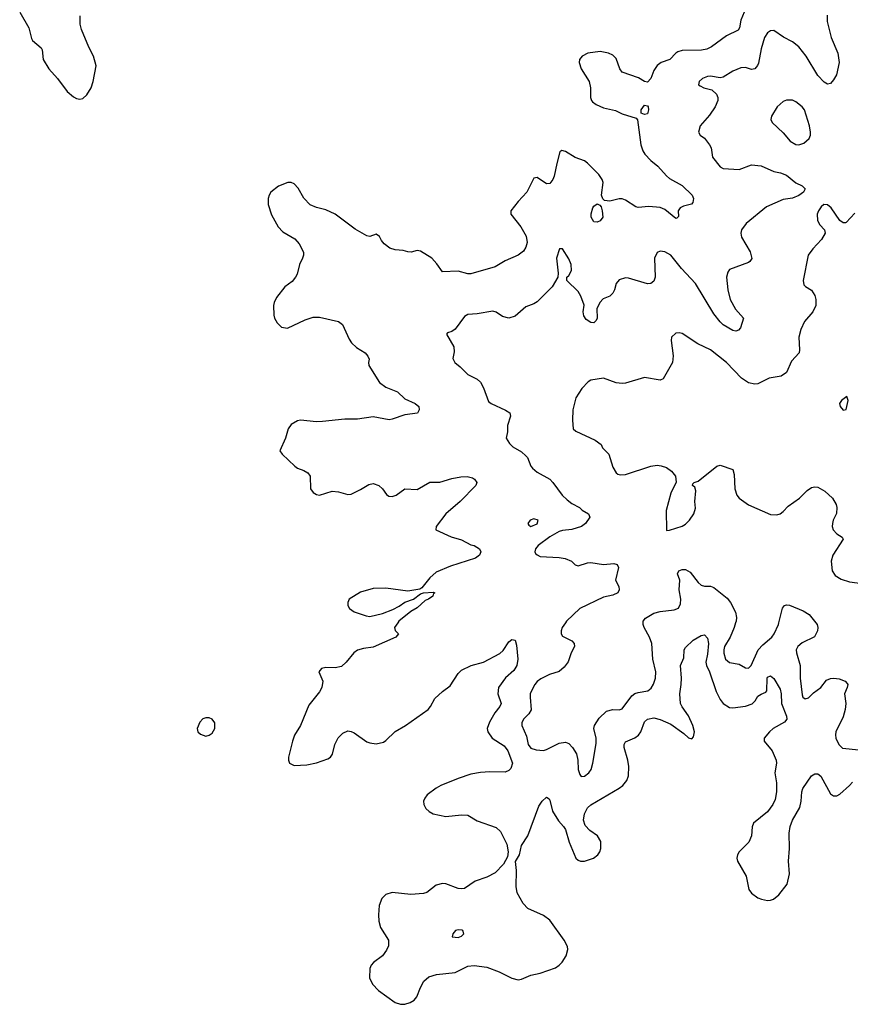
# Model space of a CAD drawing. Header units: inches. Extents: x 2323201 to 2563958, y 895391 to 1023096.
# Tile 4 of 196: x 2333949 to 2339216, y 1007583 to 1013822. Entities that reach past the tile are written whole.
import ezdxf

# ---------------------------------------------------------------- set-up
doc = ezdxf.new("R2010")
doc.units = ezdxf.units.IN
doc.header["$MEASUREMENT"] = 0
doc.layers.add('C3030', color=7, linetype='Continuous')
doc.layers.add('C3031', color=7, linetype='Continuous')

msp = doc.modelspace()

# ---------------------------------------------------------------- linework, layer by layer
at = {"layer": 'C3030', "color": 5}
for points, elevation in [([(2336345.9, 1010000), (2336326, 1009970), (2336330.7, 1009950.7), (2336351, 1009930), (2336334.8, 1009910), (2336190, 1009846), (2336130, 1009838.3), (2336090, 1009826.9), (2336067.2, 1009810), (2336018.7, 1009750), (2335990, 1009723.1), (2335950, 1009715.3), (2335890, 1009718), (2335862.4, 1009710), (2335846.7, 1009690), (2335871.5, 1009631.5), (2335864.9, 1009590), (2335850, 1009563.6), (2335782.5, 1009477.5), (2335730.3, 1009350), (2335692.5, 1009287.5), (2335678, 1009250), (2335654.4, 1009150), (2335653, 1009130), (2335660.7, 1009110), (2335690, 1009096.4), (2335770, 1009100.3), (2335830, 1009112.9), (2335902.4, 1009137.6), (2335918.7, 1009150), (2335932, 1009168), (2335948.2, 1009230), (2335967.8, 1009272.2), (2335998.2, 1009301.8), (2336030, 1009315), (2336050, 1009312.6), (2336070, 1009303.5), (2336150, 1009246.7), (2336170, 1009239.3), (2336210, 1009234.5), (2336255.1, 1009244.9), (2336270, 1009254), (2336330, 1009311.3), (2336396.2, 1009350), (2336538.4, 1009450), (2336554.7, 1009470), (2336580.3, 1009519.7), (2336630, 1009566), (2336678.8, 1009601.2), (2336730, 1009679.1), (2336750, 1009699.5), (2336810.9, 1009729.1), (2336890, 1009751.4), (2336993.8, 1009806.2), (2337014.1, 1009825.9), (2337050, 1009880.5), (2337070, 1009894), (2337090.4, 1009890.4), (2337098.4, 1009858.4), (2337107.4, 1009770), (2337101.5, 1009730), (2337082.9, 1009697.1), (2337030, 1009652.7), (2336985.4, 1009590), (2336979.7, 1009550), (2337001.8, 1009490), (2336994.2, 1009470), (2336962.3, 1009430), (2336928.4, 1009370), (2336912.9, 1009330), (2336917.5, 1009310), (2336944.7, 1009270), (2337020.1, 1009220.1), (2337044.7, 1009190), (2337073.7, 1009110), (2337062.9, 1009077.1), (2337050, 1009063.5), (2337027.1, 1009052.9), (2336930, 1009056.8), (2336870, 1009052.5), (2336810, 1009040.3), (2336730, 1009013.2), (2336618.7, 1008970), (2336590, 1008953), (2336532.9, 1008910), (2336517.3, 1008890), (2336510.2, 1008870), (2336511.4, 1008850), (2336524.7, 1008824.7), (2336544.5, 1008804.5), (2336570.2, 1008790.2), (2336650, 1008774), (2336750, 1008783.9), (2336790, 1008780.8), (2336850, 1008744.9), (2336970, 1008703.8), (2336997.1, 1008677.1), (2337037.5, 1008597.5), (2337047, 1008550), (2337042.9, 1008517.1), (2337016.4, 1008470), (2336962.9, 1008417.1), (2336910, 1008388.5), (2336837.6, 1008362.4), (2336770, 1008317.6), (2336750, 1008313.8), (2336730, 1008316.5), (2336650, 1008346), (2336630, 1008348.7), (2336590, 1008337.7), (2336530, 1008292.4), (2336510, 1008284.2), (2336430, 1008278.7), (2336310, 1008291), (2336270, 1008278), (2336245.6, 1008254.4), (2336227.8, 1008210), (2336223.2, 1008150), (2336225.5, 1008110), (2336236.9, 1008070), (2336286.7, 1007990), (2336287.1, 1007952.9), (2336274.6, 1007925.4), (2336248.8, 1007890), (2336192.8, 1007847.2), (2336177.4, 1007830), (2336169, 1007809), (2336167.4, 1007750), (2336186.4, 1007710), (2336224.4, 1007670), (2336330, 1007595.3), (2336363, 1007583), (2336390, 1007583.1), (2336425.2, 1007594.8), (2336450.8, 1007609.2), (2336466.3, 1007630), (2336489.7, 1007690), (2336512.1, 1007730), (2336543.3, 1007756.7), (2336591.2, 1007771.2), (2336710, 1007785.4), (2336790, 1007823.7), (2336830, 1007829.4), (2336910, 1007817.8), (2336988.5, 1007788.5), (2337070, 1007748.4), (2337110, 1007738.7), (2337130, 1007742), (2337190, 1007766.7), (2337250, 1007779.7), (2337346.3, 1007813.7), (2337369.6, 1007830), (2337387.8, 1007850), (2337413.3, 1007890), (2337424.2, 1007930), (2337422.4, 1007950), (2337401.3, 1007990), (2337310, 1008116.1), (2337270, 1008145.4), (2337170, 1008191), (2337142.1, 1008222.1), (2337103, 1008290), (2337096.2, 1008330), (2337099.4, 1008430), (2337093, 1008487), (2337118.7, 1008530), (2337129.8, 1008590), (2337169.9, 1008650.1), (2337240.6, 1008839.4), (2337261.5, 1008870), (2337290, 1008896.4), (2337305.5, 1008885.5), (2337310, 1008876), (2337327.2, 1008807.2), (2337365.6, 1008745.6), (2337397.6, 1008710), (2337409.3, 1008690), (2337432.3, 1008610), (2337475.8, 1008510), (2337490, 1008495.8), (2337504.4, 1008490), (2337530, 1008489.1), (2337588.2, 1008510), (2337615.1, 1008530), (2337627.7, 1008550), (2337633.5, 1008570), (2337634.5, 1008614.5), (2337613, 1008650), (2337563.8, 1008683.8), (2337535, 1008715), (2337524.4, 1008750), (2337529.9, 1008790), (2337550, 1008828.3), (2337570, 1008846.8), (2337750, 1008952), (2337772.9, 1008970), (2337799, 1009001), (2337809.1, 1009030.9), (2337811.1, 1009088.9), (2337805.2, 1009130), (2337782.3, 1009210), (2337781.5, 1009230), (2337790, 1009246), (2337850, 1009272), (2337872.5, 1009287.5), (2337887.3, 1009310), (2337910, 1009373.1), (2337930.6, 1009389.4), (2337970, 1009397.6), (2338010, 1009388.6), (2338078.6, 1009358.6), (2338159.7, 1009299.7), (2338190, 1009270.8), (2338210, 1009266), (2338222, 1009278), (2338227, 1009310), (2338216.4, 1009350), (2338188.9, 1009410), (2338148.7, 1009468.7), (2338139.5, 1009490), (2338134.1, 1009550), (2338143.9, 1009610), (2338144.3, 1009650), (2338138.4, 1009730), (2338160.7, 1009779.3), (2338161.3, 1009830), (2338170, 1009844.9), (2338219.7, 1009890), (2338270, 1009920.9), (2338290, 1009924.9), (2338310, 1009903.8), (2338315.6, 1009870), (2338310, 1009801.2), (2338299.1, 1009750), (2338302.8, 1009730), (2338322.5, 1009690), (2338364.3, 1009564.3), (2338390, 1009514.4), (2338410, 1009488.6), (2338450, 1009464.7), (2338470, 1009462.3), (2338550, 1009471.8), (2338592.8, 1009487.2), (2338613.2, 1009506.8), (2338630, 1009535.3), (2338650, 1009548.9), (2338679.5, 1009560.5), (2338687.3, 1009570), (2338688, 1009650), (2338690, 1009656), (2338710, 1009664), (2338730, 1009647.3), (2338770, 1009580.5), (2338777.1, 1009550), (2338779.3, 1009490), (2338811.8, 1009408.2), (2338814, 1009390), (2338799.1, 1009370), (2338727, 1009330), (2338702.6, 1009310), (2338670.4, 1009270), (2338670.4, 1009250), (2338720.3, 1009190), (2338744.6, 1009130), (2338747.2, 1009110), (2338737.4, 1009050), (2338746.8, 1008986.8), (2338748, 1008930), (2338739.6, 1008880.4), (2338725.3, 1008850), (2338690, 1008801.6), (2338602, 1008730), (2338592.5, 1008707.5), (2338588.5, 1008650), (2338572, 1008610), (2338510.4, 1008550), (2338499.5, 1008530), (2338497, 1008510), (2338501.1, 1008490), (2338555.2, 1008395.2), (2338571.4, 1008311.4), (2338590, 1008286.7), (2338630, 1008258), (2338651.5, 1008248.5), (2338690, 1008240.3), (2338710, 1008242), (2338729.2, 1008250), (2338762.9, 1008277.1), (2338815.6, 1008344.4), (2338829.8, 1008410), (2338824.2, 1008490), (2338829.8, 1008570.2), (2338828.1, 1008668.1), (2338835, 1008710), (2338849.9, 1008750.1), (2338894.7, 1008830), (2338904.3, 1008870), (2338907.6, 1008930), (2338914.5, 1008950), (2338969.9, 1009030.1), (2338990, 1009043.9), (2339010, 1009043.9), (2339028.2, 1009028.2), (2339090, 1008916.5), (2339110, 1008903.2), (2339130, 1008904.2), (2339150, 1008915.5), (2339210, 1008969.3), (2339230, 1008990.3)], 220), ([(2337409.2, 1010000), (2337388.8, 1009971.2), (2337381.6, 1009950), (2337381.6, 1009930), (2337390, 1009914.8), (2337450, 1009885.7), (2337465.7, 1009870), (2337466.5, 1009850), (2337446.2, 1009810), (2337427.5, 1009752.5), (2337401.2, 1009718.8), (2337370, 1009691.9), (2337307.7, 1009672.3), (2337253.7, 1009646.3), (2337230, 1009628), (2337215.6, 1009610), (2337194, 1009570), (2337186.5, 1009550), (2337185.3, 1009530), (2337191, 1009449), (2337177.3, 1009422.7), (2337144.2, 1009390), (2337133.3, 1009366.7), (2337132.9, 1009350), (2337162.4, 1009282.4), (2337172.6, 1009230), (2337190, 1009206.9), (2337223.5, 1009196.5), (2337270, 1009191.8), (2337290, 1009197), (2337370, 1009237.6), (2337410, 1009243.7), (2337430, 1009235.8), (2337454.9, 1009210), (2337479, 1009170), (2337487.9, 1009130), (2337490.4, 1009070), (2337499.9, 1009039.9), (2337510, 1009027.3), (2337530, 1009028), (2337557, 1009050), (2337571.5, 1009070), (2337583.6, 1009110), (2337604.7, 1009235.3), (2337603.9, 1009270), (2337588.4, 1009330), (2337593.7, 1009350), (2337624, 1009396), (2337670, 1009440.7), (2337710, 1009450.2), (2337750, 1009448.1), (2337770, 1009455.6), (2337830, 1009538), (2337850, 1009552.2), (2337870, 1009559.3), (2337931.3, 1009568.7), (2337953.4, 1009586.6), (2337968.3, 1009611.7), (2337981.1, 1009650), (2337983.4, 1009690), (2337963.7, 1009770), (2337956.2, 1009870), (2337943.2, 1009910), (2337907.9, 1009970), (2337901.4, 1009990), (2337902.2, 1010000)], 240), ([(2338488.6, 1010000), (2338478.7, 1009970), (2338454.1, 1009910), (2338417.7, 1009850), (2338413.7, 1009830), (2338412.7, 1009807.3), (2338424.6, 1009770), (2338450, 1009749.6), (2338510, 1009739), (2338550, 1009714.7), (2338570, 1009713.2), (2338586.8, 1009730), (2338631.1, 1009828.9), (2338660.1, 1009859.9), (2338718.6, 1009910), (2338733.3, 1009930), (2338759.7, 1009990), (2338762.3, 1010000)], 240), ([(2338997.3, 1010000), (2339005.3, 1009990), (2339010.3, 1009970), (2339007.8, 1009950), (2338987.5, 1009912.5), (2338910, 1009873), (2338883.5, 1009850), (2338873.2, 1009830), (2338874.8, 1009810), (2338897.8, 1009730), (2338898, 1009650), (2338910, 1009544.7), (2338914.9, 1009530), (2338930, 1009518.7), (2338950, 1009525.5), (2338982.6, 1009557.4), (2339027.7, 1009590), (2339064.1, 1009635.9), (2339090, 1009647.3), (2339110.2, 1009650.2), (2339145.5, 1009645.5), (2339182, 1009630), (2339195.4, 1009615.4), (2339199.3, 1009610), (2339195.5, 1009590), (2339178.7, 1009550), (2339187, 1009490), (2339182, 1009450), (2339170, 1009404), (2339123.8, 1009310), (2339121.6, 1009290), (2339124.4, 1009270), (2339142, 1009230), (2339166.5, 1009206.5), (2339270, 1009195)], 240)]:
    msp.add_lwpolyline(points, dxfattribs=dict(at, elevation=elevation))
for points, elevation in [([(2335130, 1009398.7), (2335110, 1009391.2), (2335090.5, 1009370), (2335073.4, 1009330), (2335079.1, 1009310), (2335095.6, 1009295.6), (2335130, 1009282.4), (2335150, 1009288.2), (2335170, 1009300.7), (2335187, 1009330), (2335187.2, 1009367.2), (2335169, 1009390), (2335150, 1009397.6)], 220), ([(2336730, 1008055.1), (2336712, 1008050), (2336696, 1008030), (2336692, 1008010), (2336730, 1008006.4), (2336750, 1008014.8), (2336765.2, 1008030), (2336759, 1008050), (2336753.6, 1008053.6)], 240)]:
    msp.add_lwpolyline(points, close=True, dxfattribs=dict(at, elevation=elevation))
at = {"layer": 'C3031', "color": 5}
for points, elevation in [([(2333949, 1013870), (2334006.2, 1013770), (2334023.4, 1013703.4), (2334030.3, 1013690), (2334084.2, 1013644.2), (2334090.9, 1013630), (2334096.9, 1013570), (2334133.4, 1013510), (2334189.3, 1013449.3), (2334250, 1013367.6), (2334290, 1013333.4), (2334310, 1013322.4), (2334330, 1013318.4), (2334350, 1013322.4), (2334374.7, 1013345.3), (2334401.7, 1013390), (2334415.3, 1013430), (2334434, 1013530), (2334416.1, 1013590), (2334386.9, 1013646.9), (2334340.3, 1013760.3), (2334332.8, 1013792.8), (2334332.4, 1013847.5)], 220), ([(2338543.6, 1013870), (2338520.7, 1013819.3), (2338513.2, 1013770), (2338503.9, 1013756.1), (2338430, 1013719.5), (2338336.3, 1013650), (2338305.1, 1013634.9), (2338271.7, 1013628.3), (2338150, 1013626.3), (2338122.7, 1013617.3), (2338110, 1013609.7), (2338071, 1013569), (2338015.5, 1013550), (2337990, 1013532.6), (2337970, 1013499.5), (2337950, 1013449.5), (2337930, 1013425.1), (2337910, 1013429.7), (2337872.6, 1013452.6), (2337769.9, 1013489.9), (2337753.5, 1013510), (2337730, 1013576.9), (2337710, 1013596.4), (2337682.7, 1013610), (2337630, 1013619.8), (2337551, 1013610), (2337514.4, 1013590), (2337499.5, 1013570), (2337496.5, 1013550), (2337508.8, 1013510), (2337560.3, 1013430), (2337568, 1013390), (2337569.1, 1013329.1), (2337574, 1013310), (2337581.2, 1013301.2), (2337603.6, 1013283.6), (2337650, 1013263.6), (2337726.8, 1013246.8), (2337770, 1013226), (2337858, 1013198), (2337866.4, 1013186.4), (2337886.7, 1013030), (2337899.5, 1012990), (2337911.7, 1012970), (2337950, 1012930.3), (2337994.6, 1012894.6), (2338050, 1012831.8), (2338070, 1012814.9), (2338150, 1012770.4), (2338212.7, 1012710), (2338220.5, 1012690), (2338217.1, 1012662.9), (2338207.9, 1012652.1), (2338158.7, 1012641.3), (2338137.3, 1012630), (2338124.9, 1012610), (2338125.4, 1012574.6), (2338116, 1012564), (2338110, 1012562), (2338038.5, 1012618.5), (2338010.9, 1012630.9), (2337937.8, 1012637.8), (2337870, 1012632.4), (2337855.6, 1012635.6), (2337790, 1012679.2), (2337770, 1012687.6), (2337750, 1012687), (2337690, 1012671.7), (2337657.2, 1012677.2), (2337647, 1012687), (2337638.6, 1012710), (2337648.3, 1012790), (2337641.6, 1012810), (2337620.8, 1012840.8), (2337550, 1012912.9), (2337530, 1012927.6), (2337470, 1012948.4), (2337410, 1012987), (2337387.3, 1012992.7), (2337374.8, 1012985.2), (2337354, 1012910), (2337338.4, 1012830), (2337330, 1012809.2), (2337310, 1012784), (2337290, 1012780.9), (2337230, 1012821.6), (2337210, 1012818), (2337163.7, 1012730), (2337108.9, 1012670), (2337063.1, 1012610), (2337063.1, 1012590), (2337126.7, 1012510), (2337159.6, 1012450), (2337166.5, 1012410), (2337158.4, 1012381.6), (2337144.4, 1012355.6), (2337110.6, 1012330), (2337026.2, 1012293.8), (2336964.5, 1012255.5), (2336810, 1012211), (2336790, 1012212.2), (2336728.6, 1012228.6), (2336630, 1012225.1), (2336594.6, 1012274.6), (2336561.7, 1012310), (2336490, 1012354.7), (2336470, 1012360.5), (2336430.2, 1012349.8), (2336410, 1012351.7), (2336379.7, 1012359.7), (2336330, 1012363.2), (2336295.1, 1012375.1), (2336261, 1012401), (2336243.1, 1012423.1), (2336230, 1012449.2), (2336210, 1012464), (2336170, 1012447.3), (2336150, 1012451.6), (2336075.3, 1012495.3), (2335950, 1012589.7), (2335890, 1012617.2), (2335830, 1012632.6), (2335790, 1012649.7), (2335750.7, 1012690.7), (2335714.8, 1012754.8), (2335690, 1012782.9), (2335670, 1012789.6), (2335650, 1012789.6), (2335590, 1012767.8), (2335541.6, 1012730), (2335530.4, 1012710), (2335524.2, 1012690), (2335525.3, 1012650), (2335546.2, 1012586.2), (2335588.4, 1012508.4), (2335617.1, 1012477.1), (2335693.3, 1012433.3), (2335720.7, 1012400.7), (2335749, 1012349), (2335749.1, 1012330), (2335742.8, 1012310), (2335723.9, 1012270), (2335708, 1012210), (2335697.8, 1012190), (2335676, 1012164), (2335630.6, 1012130), (2335577.6, 1012062.4), (2335562, 1012030), (2335558, 1012010), (2335560.5, 1011950), (2335565.5, 1011930), (2335581.7, 1011901.7), (2335610, 1011874), (2335648.1, 1011868.1), (2335759.1, 1011920.9), (2335810, 1011936.9), (2335850, 1011936.9), (2335970.4, 1011910.4), (2335995.5, 1011890), (2336037.8, 1011797.8), (2336053.5, 1011773.5), (2336084.5, 1011744.5), (2336139.3, 1011710), (2336157.3, 1011690), (2336164, 1011670), (2336160.5, 1011650), (2336163.1, 1011630), (2336230, 1011523.1), (2336270, 1011492.9), (2336343.6, 1011463.6), (2336390, 1011420.3), (2336456, 1011390), (2336478.8, 1011370), (2336482.8, 1011350), (2336470.4, 1011329.6), (2336390, 1011318), (2336310, 1011289.7), (2336292.6, 1011287.4), (2336190, 1011304.6), (2336090, 1011289.8), (2336010, 1011291.2), (2335870, 1011275.6), (2335830, 1011274.7), (2335730, 1011283.5), (2335710, 1011279.7), (2335670, 1011256.9), (2335650.3, 1011230), (2335633.4, 1011170), (2335598, 1011090), (2335612.4, 1011070), (2335692.7, 1010992.7), (2335710, 1010980.4), (2335750, 1010966), (2335775.8, 1010950), (2335790.3, 1010930), (2335793.7, 1010850), (2335810, 1010826.7), (2335830, 1010812.7), (2335850, 1010808.5), (2335930, 1010835.5), (2335970, 1010831.3), (2336030, 1010813.1), (2336050, 1010816), (2336110, 1010844.6), (2336162.8, 1010877.2), (2336190, 1010882.7), (2336227, 1010870), (2336250.3, 1010850), (2336273.9, 1010813.9), (2336290, 1010803.1), (2336310, 1010800.3), (2336337, 1010810), (2336390, 1010850.3), (2336470, 1010845.7), (2336550, 1010891.7), (2336612.2, 1010892.2), (2336690, 1010915.6), (2336746.1, 1010926.1), (2336787.2, 1010927.2), (2336819.2, 1010919.2), (2336833.4, 1010910), (2336847.3, 1010890), (2336842, 1010870), (2336742.6, 1010770), (2336650.2, 1010690), (2336590.4, 1010610), (2336586.8, 1010590), (2336684.3, 1010544.3), (2336750, 1010525.7), (2336810, 1010495.3), (2336830.8, 1010490), (2336864, 1010470), (2336873, 1010450), (2336864.9, 1010430), (2336838.8, 1010410), (2336679.7, 1010360.3), (2336590, 1010320.4), (2336550, 1010286), (2336498.4, 1010221.6), (2336486.8, 1010213.2), (2336410, 1010199.9), (2336270, 1010219.7), (2336190, 1010217.2), (2336110, 1010194), (2336038.4, 1010150), (2336028.9, 1010130), (2336028.9, 1010110), (2336039.5, 1010090), (2336070.6, 1010070), (2336145.1, 1010045.1), (2336170, 1010041.3), (2336250, 1010058.5), (2336315.8, 1010084.2), (2336355.2, 1010104.8), (2336390, 1010130.9), (2336445.6, 1010150), (2336490, 1010183), (2336509.4, 1010190.6), (2336570, 1010195.5), (2336581, 1010190), (2336573.7, 1010186.3), (2336567.7, 1010170), (2336541.6, 1010150), (2336519, 1010141), (2336470, 1010094.8), (2336428.4, 1010071.6), (2336352.6, 1010010), (2336345.9, 1010000)], 220), ([(2339068.4, 1013850), (2339068.9, 1013810), (2339094.3, 1013710), (2339136.1, 1013610), (2339144.6, 1013550), (2339127.8, 1013472.2), (2339110, 1013440.9), (2339090, 1013418), (2339070, 1013412.7), (2339050, 1013426.6), (2339010, 1013467.8), (2338935.9, 1013590), (2338889.8, 1013650), (2338850, 1013682), (2338791.6, 1013711.6), (2338730, 1013752.8), (2338710, 1013751.2), (2338690, 1013738.4), (2338671.3, 1013708.7), (2338650, 1013637.2), (2338632.9, 1013547.1), (2338627.3, 1013532.7), (2338610, 1013511.1), (2338590, 1013507.4), (2338550, 1013518.7), (2338522.4, 1013517.6), (2338470, 1013496.8), (2338410, 1013457.7), (2338390, 1013453.7), (2338330, 1013464.7), (2338310, 1013462.4), (2338278.8, 1013450), (2338257.3, 1013430), (2338254, 1013410), (2338262.6, 1013402.6), (2338286, 1013390), (2338337.4, 1013377.4), (2338367.2, 1013350), (2338374.9, 1013330), (2338374.7, 1013310), (2338359.7, 1013270), (2338322.6, 1013217.4), (2338264, 1013150), (2338252.2, 1013110), (2338263, 1013090), (2338290, 1013070.4), (2338323.7, 1013030), (2338332.8, 1013010), (2338342.3, 1012950), (2338390, 1012890.4), (2338410, 1012878.9), (2338510, 1012872.9), (2338590, 1012902), (2338650, 1012896.5), (2338730, 1012859.1), (2338771.9, 1012851.9), (2338810, 1012837.8), (2338870, 1012788.9), (2338910.8, 1012770), (2338928.4, 1012750), (2338918.9, 1012730), (2338890, 1012707.8), (2338850, 1012691.7), (2338790, 1012682), (2338684.7, 1012635.3), (2338555.2, 1012530), (2338525.5, 1012490), (2338521.3, 1012470), (2338525, 1012445), (2338580.4, 1012350), (2338590.4, 1012309.6), (2338578.8, 1012290), (2338570, 1012284.5), (2338450, 1012238.4), (2338438.7, 1012221.3), (2338431.5, 1012190), (2338438.4, 1012110), (2338453.2, 1012050), (2338488.5, 1011988.5), (2338539.1, 1011930), (2338519.1, 1011870), (2338506.2, 1011853.8), (2338490, 1011848.7), (2338470, 1011852.8), (2338410, 1011887.7), (2338390, 1011907.1), (2338350, 1011958.9), (2338234, 1012150), (2338145.1, 1012245.1), (2338076.9, 1012330), (2338039.3, 1012350), (2338010, 1012354.7), (2337990, 1012346.6), (2337973.7, 1012310), (2337978.4, 1012190), (2337970, 1012165.2), (2337951, 1012150), (2337930, 1012148.2), (2337810, 1012183.9), (2337790, 1012185.4), (2337750, 1012173.3), (2337730.2, 1012149.8), (2337720.7, 1012110), (2337710.7, 1012089.3), (2337690, 1012070.9), (2337647.6, 1012052.4), (2337626.7, 1012030), (2337608, 1011990), (2337610.4, 1011930), (2337604.7, 1011915.3), (2337590, 1011902), (2337570, 1011903.5), (2337541.4, 1011921.4), (2337526, 1011946), (2337522.2, 1011970), (2337527.5, 1012012.5), (2337507.8, 1012070), (2337490, 1012099.5), (2337418, 1012170), (2337418, 1012190), (2337430, 1012202), (2337447.3, 1012232.7), (2337446.6, 1012270), (2337430, 1012307), (2337390, 1012369.2), (2337370.9, 1012369.1), (2337353.7, 1012310), (2337364, 1012216), (2337361, 1012190), (2337324.9, 1012130), (2337230, 1012034.3), (2337210, 1012021.3), (2337157.4, 1012002.6), (2337090, 1011944.4), (2337050, 1011931), (2337010, 1011941.7), (2336970, 1011969.7), (2336950, 1011975.1), (2336850, 1011958.8), (2336790, 1011954), (2336770, 1011940.9), (2336710, 1011860.9), (2336690, 1011846.6), (2336662, 1011838), (2336656, 1011830), (2336702.4, 1011750), (2336703, 1011717), (2336695.9, 1011675.9), (2336708, 1011650), (2336742.9, 1011622.9), (2336790, 1011574), (2336850, 1011543.8), (2336870, 1011524.9), (2336890.2, 1011490.2), (2336922.3, 1011402.3), (2336938.8, 1011390), (2337028.7, 1011348.7), (2337056.3, 1011330), (2337060.5, 1011310), (2337042, 1011250), (2337042, 1011210), (2337034, 1011170), (2337055.5, 1011135.5), (2337075.9, 1011115.9), (2337130, 1011083), (2337158.6, 1011058.6), (2337168.1, 1011048.1), (2337190, 1010993), (2337200.3, 1010980.3), (2337230, 1010954.9), (2337310.3, 1010910), (2337330.2, 1010890), (2337389.1, 1010809.1), (2337420.5, 1010780.5), (2337450, 1010755.8), (2337498.8, 1010730), (2337514.9, 1010714.9), (2337556, 1010690), (2337560.7, 1010680.7), (2337564, 1010670), (2337537.3, 1010630), (2337510.7, 1010610), (2337450, 1010591), (2337390, 1010584.5), (2337370, 1010578.1), (2337310, 1010545.5), (2337235.9, 1010490), (2337220.2, 1010470), (2337214.4, 1010450), (2337220.5, 1010440.5), (2337230.3, 1010430.3), (2337250, 1010421.1), (2337370, 1010414), (2337407.1, 1010407.1), (2337447.3, 1010390), (2337470, 1010368.2), (2337490, 1010361.3), (2337550, 1010380.3), (2337570, 1010382.3), (2337650, 1010369), (2337716.5, 1010376.5), (2337737.3, 1010370), (2337744.9, 1010350), (2337726, 1010270), (2337747.3, 1010230), (2337750.6, 1010210), (2337740.7, 1010190), (2337710, 1010174.5), (2337650, 1010163.5), (2337501.6, 1010090), (2337416.3, 1010010), (2337409.2, 1010000)], 240), ([(2339243.4, 1012596.6), (2339190, 1012536), (2339184.9, 1012535.1), (2339170, 1012534.5), (2339150, 1012549.4), (2339095.1, 1012630), (2339070, 1012649.6), (2339048.1, 1012651.9), (2339030, 1012636.2), (2339013.7, 1012610), (2339006, 1012590), (2339007.2, 1012550), (2339022.8, 1012522.8), (2339052.7, 1012490), (2339055.8, 1012470), (2339032.2, 1012430), (2338977.6, 1012370), (2338949.3, 1012330.7), (2338917.1, 1012170), (2338921.1, 1012141.1), (2338930.5, 1012130.5), (2338970, 1012107.3), (2338990, 1012074.8), (2338997, 1012050), (2338997, 1012010), (2338978.4, 1011970), (2338924.9, 1011910), (2338901.3, 1011858.7), (2338890.2, 1011809.8), (2338894.3, 1011730), (2338890.3, 1011710), (2338842.7, 1011657.3), (2338810, 1011585.6), (2338777.2, 1011562.8), (2338701, 1011550), (2338630, 1011515.1), (2338610, 1011511.5), (2338570, 1011521.3), (2338525.6, 1011550), (2338429.6, 1011650), (2338329.4, 1011730), (2338248.8, 1011768.8), (2338150, 1011832.7), (2338130, 1011838), (2338110, 1011835.1), (2338082.8, 1011810), (2338079.1, 1011790), (2338091.8, 1011691.8), (2338088.8, 1011650), (2338030, 1011546.6), (2338010, 1011538.7), (2337910, 1011555.3), (2337790, 1011518.5), (2337770, 1011516), (2337730, 1011521), (2337650, 1011549.6), (2337570, 1011538.7), (2337552.6, 1011527.4), (2337513.9, 1011486.1), (2337475.1, 1011424.9), (2337457, 1011350), (2337455.1, 1011284.9), (2337458, 1011230), (2337474.2, 1011214.2), (2337597, 1011157), (2337635.5, 1011130), (2337644, 1011110), (2337683.8, 1011070), (2337710, 1010986.8), (2337730.3, 1010950.3), (2337742.2, 1010942.2), (2337757.8, 1010937.8), (2337790, 1010939.2), (2337950, 1010992), (2337990, 1010998.7), (2338015.8, 1010995.8), (2338050, 1010983.8), (2338082, 1010962), (2338106.8, 1010930), (2338111.1, 1010891.1), (2338078, 1010822), (2338049, 1010711), (2338050, 1010585.5), (2338070, 1010587.2), (2338150, 1010612.9), (2338170, 1010624.9), (2338196, 1010650), (2338223.1, 1010690), (2338233.8, 1010726.2), (2338229.8, 1010770), (2338236.8, 1010836.8), (2338230, 1010859), (2338215.3, 1010870), (2338218, 1010882), (2338226, 1010890), (2338250, 1010898), (2338370, 1010992.2), (2338390, 1010999.3), (2338470.9, 1010970.9), (2338479.8, 1010939.8), (2338483.8, 1010850), (2338496.3, 1010810), (2338510.8, 1010790), (2338570, 1010747.3), (2338710, 1010686), (2338750, 1010683.8), (2338770, 1010690.6), (2338790, 1010704.9), (2338821.3, 1010738.7), (2338893.2, 1010790), (2338942, 1010838), (2338970, 1010857.3), (2338990, 1010862), (2339010, 1010859.3), (2339054.5, 1010834.5), (2339103, 1010790), (2339124.9, 1010750), (2339130.6, 1010730), (2339127.5, 1010692.5), (2339107.3, 1010650), (2339102.8, 1010630), (2339101, 1010610), (2339106, 1010590), (2339130, 1010564.7), (2339163.6, 1010543.6), (2339171, 1010530), (2339103.7, 1010430), (2339094.9, 1010390), (2339101.3, 1010330), (2339120.5, 1010300.5), (2339156.9, 1010276.9), (2339210, 1010260.9), (2339291, 1010250)], 260), ([(2337902.2, 1010000), (2337903.1, 1010010), (2337918, 1010030), (2337970, 1010060.8), (2338010, 1010072.4), (2338097.8, 1010082.2), (2338126.1, 1010093.9), (2338138.4, 1010121.6), (2338140.3, 1010150), (2338131.4, 1010210), (2338133.6, 1010270), (2338118.9, 1010310), (2338128, 1010330), (2338150, 1010339.1), (2338170, 1010338.2), (2338201, 1010321), (2338250, 1010256.4), (2338270, 1010238.9), (2338290, 1010232), (2338330, 1010233), (2338350, 1010224), (2338435.6, 1010155.6), (2338456.9, 1010130), (2338488.1, 1010068.1), (2338494.3, 1010034.3), (2338491.9, 1010010), (2338488.6, 1010000)], 240), ([(2338762.3, 1010000), (2338786.6, 1010093.4), (2338799, 1010110), (2338810, 1010114.9), (2338830, 1010111.8), (2338917.1, 1010077.1), (2338953.9, 1010053.9), (2338997.3, 1010000)], 240)]:
    msp.add_lwpolyline(points, dxfattribs=dict(at, elevation=elevation))
for points, elevation in [([(2338810, 1013313), (2338790, 1013304.2), (2338752.2, 1013270), (2338716.3, 1013210), (2338710.7, 1013190), (2338719.1, 1013170), (2338790, 1013106), (2338833.2, 1013053.2), (2338870, 1013030.3), (2338890, 1013028.8), (2338920.4, 1013039.6), (2338954, 1013070), (2338962.4, 1013090), (2338963.5, 1013110), (2338955.8, 1013150), (2338924.4, 1013250), (2338910.7, 1013270.7), (2338870, 1013302), (2338850, 1013311.2)], 260), ([(2337910, 1013221.2), (2337889, 1013229), (2337889.4, 1013250), (2337910, 1013280.7), (2337930, 1013275.5), (2337932.9, 1013270), (2337937, 1013250), (2337930, 1013226)], 220), ([(2337610, 1012539.5), (2337590, 1012541.2), (2337572, 1012570), (2337571.7, 1012591.7), (2337583.1, 1012630), (2337590, 1012641.3), (2337610, 1012654.9), (2337627, 1012647), (2337636, 1012636), (2337643.1, 1012610), (2337645.5, 1012570), (2337630, 1012548)], 220), ([(2339194, 1011434), (2339158.8, 1011410), (2339146, 1011390), (2339150.8, 1011370), (2339170, 1011348.4), (2339190, 1011351.3), (2339201.2, 1011410)], 280), ([(2337210, 1010659.5), (2337184.7, 1010650), (2337170.8, 1010630), (2337178, 1010618), (2337190, 1010610.8), (2337230, 1010628.2), (2337236, 1010650)], 240)]:
    msp.add_lwpolyline(points, close=True, dxfattribs=dict(at, elevation=elevation))

doc.saveas('drawing.dxf')
